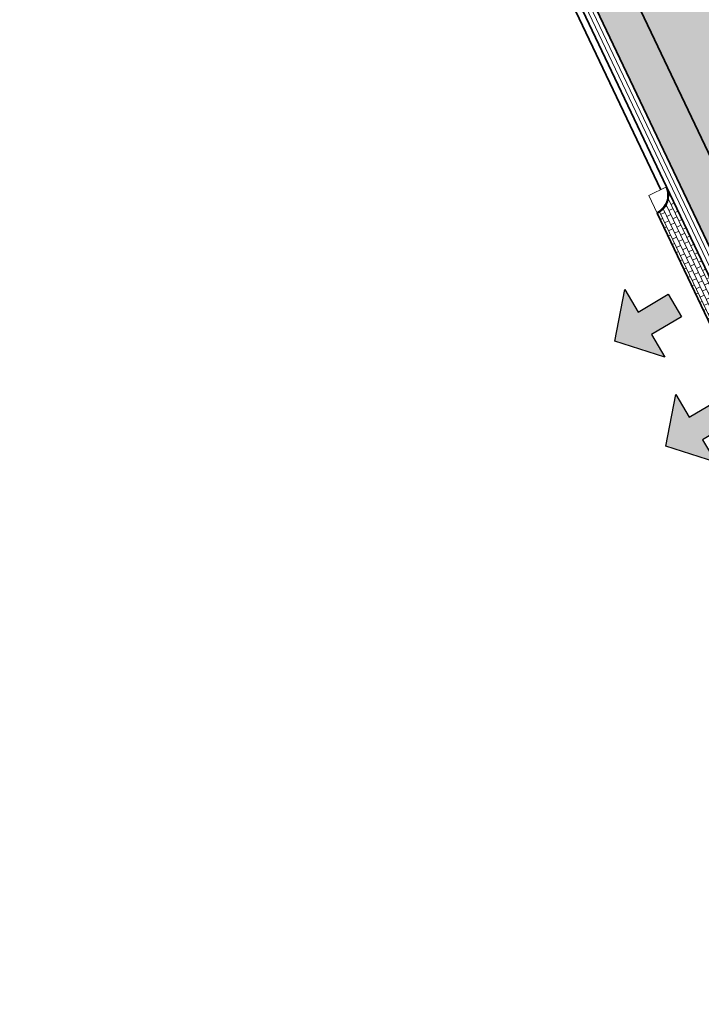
# Model space of a CAD drawing. Header units: metres. Extents: x 199937 to 201628, y 374508 to 375260.
# Tile 148 of 183: x 201434 to 201449, y 374923 to 374946. Entities that reach past the tile are written whole.
import ezdxf

# ---------------------------------------------------------------- set-up
doc = ezdxf.new("R2010")
doc.units = ezdxf.units.M
doc.linetypes.add('VH-TROTTOIRBAND_130-150', pattern=[15, 5, -2, 2, -2, 2, -2])
doc.layers.add('000___INRIT-PIJL', color=252, linetype='Continuous')
for name, color, linetype, lineweight in [('N-WE-VH-GOOT-G', 170, 'Continuous', 35), ('N-WE-VH-KANTOPSLUITING_TROTTOIRBAND_130 150-G', 210, 'VH-TROTTOIRBAND_130-150', 35), ('N-WE-VH-KANTOPSLUITING_TROTTOIRBAND_130 150_250_HOEKBLOK-S', 210, 'Continuous', 25), ('N-WE-VH-KANTVERHARDING_STREKLAAG-G', 60, 'Continuous', 18), ('N-WE-VH-VERHARDING_BETONSTRAATSTEEN-G', 252, 'Continuous', 35)]:
    doc.layers.add(name, color=color, linetype=linetype, lineweight=lineweight)
for name, color, linetype, lineweight, true_color in [('N-WE-VH-VERHARDING_BETONSTRAATSTEEN_GRIJS-A', 7, 'Continuous', 18, 0xa6a6a6), ('N-WE-VH-VERHARDING_BETONSTRAATSTEEN_HEIDE-A', 7, 'Continuous', 0, 0x986657), ('N-WE-VH-VERHARDING_BETONSTRAATSTEEN_ROOD-A', 7, 'Continuous', 0, 0xa92c0a)]:
    doc.layers.add(name, color=color, linetype=linetype, lineweight=lineweight, true_color=true_color)

# ---------------------------------------------------------------- blocks, each defined once
blk = doc.blocks.new('inrit')
h = blk.add_hatch(color=256)
h.dxf.hatch_style = 1
h.paths.add_polyline_path([(0.3, 1), (-0.3, 1), (-0.3, 1.8), (-0.9, 1.8), (0, 2.6), (0.9, 1.8), (0.3, 1.8)])
at = {"color": 3, "flags": 128}
blk.add_lwpolyline([(0.3, 1), (-0.3, 1), (-0.3, 1.8), (-0.9, 1.8), (0, 2.6), (0.9, 1.8), (0.3, 1.8), (0.3, 1)], dxfattribs=at)
blk = doc.blocks.new('SVH-TROTTOIRBAND HOEKBLOK_130 150X250_R450_H90UITW_HD-MM')
at = {"linetype": 'Continuous', "lineweight": 0}
for q in [(450, 450), (0, 0)]:
    blk.add_line((0, 450), q, dxfattribs=at)
for radius in [450, 430]:
    blk.add_arc((0, 450), radius, 270, 0, dxfattribs=at)

msp = doc.modelspace()

# ---------------------------------------------------------------- hatches: boundary and pattern name
at = {"layer": 'N-WE-VH-VERHARDING_BETONSTRAATSTEEN_GRIJS-A'}
h = msp.add_hatch(dxfattribs=at)
h.set_pattern_fill('AVH-GRI_BSS_KEIFRMT_HALFST-SO', color=256, angle=25.4524, pattern_type=2)
h.set_pattern_definition([(25.452395, (201343.74282, 375069.87108), (0.04968407, 0.13993389), [0.105, -0.105]), (115.452395, (201343.74282, 375069.87108), (-0.09480898, -0.04512491), [])])
edge = h.paths.add_edge_path()
edge.add_arc((201450.989, 374935.303), 0.45, 25.4524, 115.4524)
edge.add_line((201450.796, 374935.71), (201448.158, 374941.251))
edge.add_arc((201447.965, 374941.658), 0.45, 295.4524, 385.4524)
edge.add_line((201448.371, 374941.851), (201451.395, 374935.497))
at = {"layer": 'N-WE-VH-VERHARDING_BETONSTRAATSTEEN_HEIDE-A', "true_color": 0x986657}
h = msp.add_hatch(dxfattribs=at)
h.set_pattern_fill('AVH-HEI_BSS_KEIFRMT_KEPER-SO', color=25, scale=2, angle=25.4524, pattern_type=2)
h.set_pattern_definition([(25.4524, (201438.33213, 374974.35681), (0.09936815, 0.2798678), [0.63, -0.21]), (295.4524, (201438.15163, 374974.73605), (0.09936815, 0.2798678), [0.63, -0.21])])
h.paths.add_polyline_path([(201434.987, 374972.764), (201434.174, 374972.378), (201457.143, 374924.119), (201457.956, 374924.505)])
at = {"layer": 'N-WE-VH-VERHARDING_BETONSTRAATSTEEN_ROOD-A'}
h = msp.add_hatch(dxfattribs=at)
h.set_pattern_fill('AVH-ROO_BSS_KEIFRMT_KEPER-SO', color=36, scale=2, angle=-19.5476, pattern_type=2)
h.set_pattern_definition([(340.45239513, (0, 0), (0.26816029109, 0.12763251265), [0.63, -0.21]), (250.45239513, (0.14053, 0.3958), (0.26816029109, 0.12763251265), [0.63, -0.21])])
h.paths.add_polyline_path([(201438.332, 374974.357), (201434.987, 374972.764), (201457.956, 374924.505), (201461.301, 374926.098)])

# ---------------------------------------------------------------- linework, layer by layer
at = {"layer": 'N-WE-VH-GOOT-G'}
msp.add_lwpolyline([(201457.573, 374923.216), (201433.744, 374973.281)], dxfattribs=at)
at = {"layer": 'N-WE-VH-KANTOPSLUITING_TROTTOIRBAND_130 150-G'}
for points in [[(201448.371, 374941.851), (201443.308, 374952.489)], [(201448.236, 374941.787), (201443.172, 374952.425)]]:
    msp.add_lwpolyline(points, dxfattribs=at)
at = {"layer": 'N-WE-VH-KANTVERHARDING_STREKLAAG-G'}
for points in [[(201457.483, 374923.173), (201433.654, 374973.238)], [(201457.392, 374923.13), (201433.564, 374973.195)]]:
    msp.add_lwpolyline(points, dxfattribs=at)
at = {"layer": 'N-WE-VH-VERHARDING_BETONSTRAATSTEEN-G'}
msp.add_lwpolyline([(201434.987, 374972.764), (201457.956, 374924.505)], dxfattribs=at)
msp.add_lwpolyline([(201451.395, 374935.497, 0.414214), (201450.796, 374935.71), (201448.158, 374941.251, 0.414214), (201448.371, 374941.851)], format="xyb", close=True, dxfattribs=at)

# ---------------------------------------------------------------- block references
at = {"layer": '000___INRIT-PIJL'}
for p, rotation in [((201449.422, 374939.642), 120.5544492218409), ((201450.588, 374937.237), 120.6716240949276)]:
    msp.add_blockref('inrit', p, dxfattribs=dict(at, rotation=rotation))
at = {"layer": 'N-WE-VH-KANTOPSLUITING_TROTTOIRBAND_130 150_250_HOEKBLOK-S', "xscale": 0.001, "yscale": 0.001, "zscale": 0.001, "rotation": 25.45239512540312}
msp.add_blockref('SVH-TROTTOIRBAND HOEKBLOK_130 150X250_R450_H90UITW_HD-MM', (201448.158, 374941.251), dxfattribs=at)

doc.saveas('drawing.dxf')
